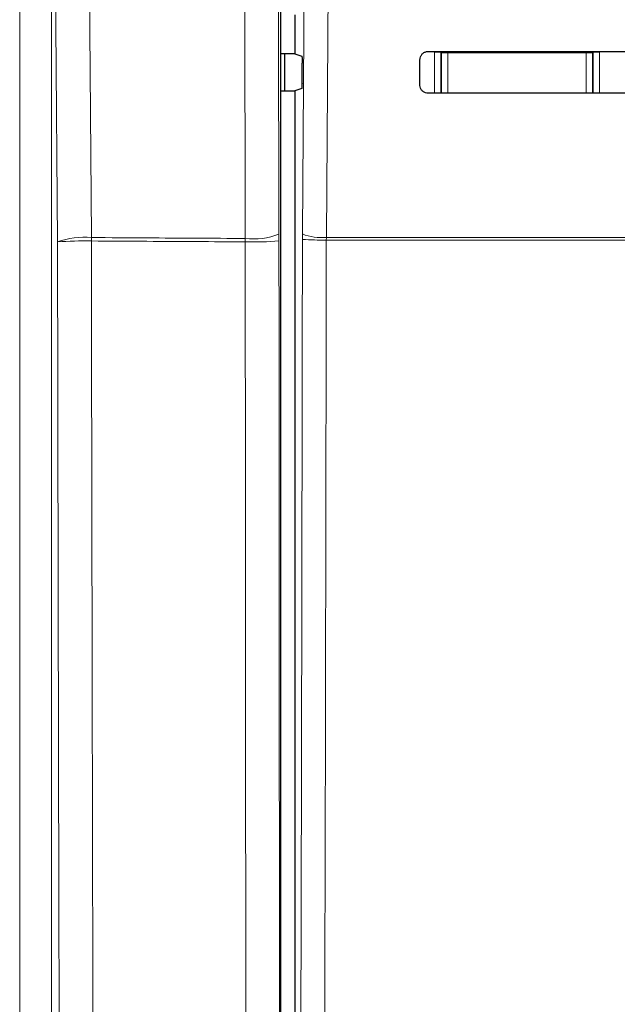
# Paper-space layout 'Blatt3' of a CAD drawing. Header units: millimetres. Extents: x 5 to 418, y 2 to 292.
# Tile 19 of 55: x 97 to 108, y 158 to 178. Entities that reach past the tile are written whole.
import ezdxf

# ---------------------------------------------------------------- set-up
doc = ezdxf.new("R2010")
doc.units = ezdxf.units.MM

psp = doc.layouts.new('Blatt3')

# ---------------------------------------------------------------- linework, layer by layer
at = {"color": 7, "linetype": 'Continuous', "lineweight": 25}
for p, q in [((101.7021, 142.0627), (101.7021, 194.1424)), ((101.9793, 177.6738), (101.9793, 176.9063)), ((101.9793, 176.9063), (101.7021, 176.9063)), ((101.7811, 176.1738), (101.7811, 176.9063)), ((101.9793, 176.9063), (102.1173, 176.8604)), ((104.4424, 176.2901), (104.4436, 176.7901)), ((102.121, 176.3273), (102.1237, 176.7188)), ((101.7021, 176.1738), (101.9793, 176.1738)), ((102.1146, 176.2188), (101.9793, 176.1738)), ((101.9793, 176.1738), (101.9793, 142.2644))]:
    psp.add_line(p, q, dxfattribs=at)
at = {"color": 7, "linetype": 'Continuous', "lineweight": 18}
for p, q in [((96.5626, 137.5943), (96.5626, 189.7928)), ((97.1867, 189.7928), (97.1867, 137.5943)), ((104.9946, 176.9204), (104.9946, 176.9499)), ((107.714, 176.9479), (107.714, 176.9204)), ((104.7314, 176.9336), (104.8564, 176.9336)), ((104.7314, 176.1281), (104.7314, 176.9336)), ((104.8696, 176.9204), (104.8564, 176.9336)), ((104.8564, 176.9336), (104.8564, 176.1282)), ((104.8696, 176.1376), (104.8696, 176.9204)), ((104.8696, 176.9204), (104.9946, 176.9204)), ((104.9946, 176.9204), (104.9946, 176.1376)), ((107.714, 176.9204), (104.9946, 176.9204)), ((107.714, 176.1376), (107.714, 176.9204)), ((107.714, 176.9204), (107.839, 176.9204)), ((107.8521, 176.9336), (107.839, 176.9204)), ((107.839, 176.9204), (107.839, 176.1376)), ((107.8521, 176.1304), (107.8521, 176.9336)), ((107.8521, 176.9336), (107.9771, 176.9336)), ((107.9771, 176.9336), (107.9771, 176.1305)), ((104.8694, 176.1282), (104.8696, 176.1376)), ((104.8696, 176.1376), (104.9946, 176.1376)), ((104.8696, 176.1376), (104.8705, 176.1282)), ((104.9946, 176.1376), (107.714, 176.1376)), ((104.9946, 176.1283), (104.9946, 176.1376)), ((107.714, 176.1376), (107.839, 176.1376)), ((107.714, 176.1376), (107.714, 176.1303)), ((107.8384, 176.1304), (107.839, 176.1376)), ((107.839, 176.1376), (107.8391, 176.1304)), ((101.0037, 173.2025), (101.0035, 173.2695)), ((101.6676, 173.2217), (101.6674, 173.3557)), ((102.1295, 173.3576), (102.1291, 173.2523)), ((102.5994, 173.2386), (102.6001, 173.2913)), ((102.6001, 173.2913), (108.6868, 173.2913)), ((108.69, 173.2386), (102.5994, 173.2386))]:
    psp.add_line(p, q, dxfattribs=at)
at = {"color": 7, "linetype": 'Continuous', "lineweight": 18, "flags": 128}
for points in [[(97.8444, 190.9632), (97.8534, 189.7252), (97.8896, 184.7729), (97.9257, 179.8206), (97.9734, 173.2868)], [(101.0035, 173.2695), (101.0005, 174.5076), (100.9884, 179.4597), (100.9763, 184.4119), (100.9604, 190.9487)], [(101.6244, 191.0348), (101.6293, 189.0414), (101.6457, 182.2952), (101.6566, 177.7977), (101.6674, 173.3557)], [(102.1295, 173.3576), (102.1918, 182.1998), (102.2542, 191.0484)], [(102.7252, 190.9821), (102.7182, 189.991), (102.6902, 186.0267), (102.6001, 173.2913)], [(97.3075, 173.2006), (97.2766, 177.4516), (97.2438, 181.9491), (97.1947, 188.6955), (97.1867, 189.7928)], [(104.8696, 176.9204), (104.872, 176.9448), (104.8732, 176.95)], [(107.8359, 176.9478), (107.8366, 176.9448), (107.839, 176.9204)]]:
    psp.add_lwpolyline(points, dxfattribs=at)
at = {"color": 7, "linetype": 'Continuous', "lineweight": 18}
for centre, radius, start, end in [((97.8221, 171.8394), 1.4553, 84.03324, 110.70655), ((88.6913, 173.2533), 9.2822, 359.79289, 0.20661), ((101.1673, 174.6086), 1.3491, 263.02626, 291.75975), ((102.5055, 174.3224), 1.0355, 248.71381, 275.24303), ((97.8195, 166.9652), 6.2564, 88.59123, 94.69423), ((101.1699, 178.9575), 5.7574, 268.34512, 274.95856), ((102.5023, 177.9941), 4.7565, 265.49979, 271.16954)]:
    psp.add_arc(centre, radius, start, end, dxfattribs=at)
at = {"color": 7, "linetype": 'Continuous', "lineweight": 25}
for centre, major_axis, start_param, end_param in [((116.9793, 181.2859), (248.6975, 0), 4.6626092, 4.6790706), ((116.9793, 171.8144), (247.4302, 0), 1.6042931, 1.6208313)]:
    psp.add_ellipse(centre, major_axis=major_axis, ratio=0.0174551, start_param=start_param, end_param=end_param, dxfattribs=at)
for points, knots in [([(104.4436, 176.7901), (104.4441, 176.7991), (104.4455, 176.8263), (104.4616, 176.8699), (104.4964, 176.9129), (104.5437, 176.9418), (104.5821, 176.95), (104.6022, 176.9502), (104.6043, 176.9502)], [0, 0, 0, 0, 0.1085743, 0.3256464, 0.5433028, 0.7603502, 0.9756098, 1, 1, 1, 1]), ([(102.1173, 176.8604), (102.1181, 176.8587), (102.1195, 176.8554), (102.1215, 176.833), (102.123, 176.8005), (102.1238, 176.7606), (102.1238, 176.7326), (102.1237, 176.7188)], [0, 0, 0, 0, 0.2016762, 0.4033731, 0.6044711, 0.8043503, 1, 1, 1, 1]), ([(102.121, 176.3273), (102.1208, 176.3136), (102.1205, 176.2862), (102.1191, 176.252), (102.1172, 176.2281), (102.1156, 176.2197), (102.1147, 176.219), (102.1146, 176.2188)], [0, 0, 0, 0, 0.23589171, 0.47175059, 0.7084886, 0.94669811, 1, 1, 1, 1]), ([(104.6043, 176.128), (104.5954, 176.1284), (104.5686, 176.1297), (104.5253, 176.1451), (104.4822, 176.1788), (104.4527, 176.225), (104.4429, 176.2644), (104.4425, 176.2862), (104.4424, 176.2901)], [0, 0, 0, 0, 0.1048171, 0.3168719, 0.5283614, 0.7403818, 0.9540709, 1, 1, 1, 1])]:
    psp.add_open_spline(points, degree=3, knots=knots, dxfattribs=at)
at = {"color": 7, "linetype": 'Continuous', "lineweight": 18}
for points, knots in [([(97.9734, 173.2868), (98.3378, 173.2846), (99.3477, 173.2787), (100.3578, 173.2731), (101.0035, 173.2695)], [0, 0, 0, 0, 0.36084351, 1, 1, 1, 1]), ([(97.408, 137.3729), (97.39, 142.2208), (97.3587, 150.6224), (97.3268, 162.5683), (97.314, 169.6647), (97.3075, 173.2006)], [0, 0, 0, 0, 0.4063373, 0.7041915, 1, 1, 1, 1]), ([(97.9734, 173.2197), (97.9797, 169.6866), (97.9926, 162.5959), (98.0243, 150.6595), (98.0556, 142.2647), (98.0736, 137.4207)], [0, 0, 0, 0, 0.2958083, 0.5936626, 1, 1, 1, 1]), ([(101.0037, 173.2025), (100.358, 173.2061), (99.3478, 173.2117), (98.3378, 173.2176), (97.9734, 173.2197)], [0, 0, 0, 0, 0.6391802, 1, 1, 1, 1]), ([(101.0317, 142.0117), (101.0298, 143.5545), (101.0236, 148.6546), (101.0149, 157.3182), (101.0078, 166.1741), (101.0047, 171.4701), (101.0037, 173.2025)], [0, 0, 0, 0, 0.1485416, 0.4910399, 0.8335047, 1, 1, 1, 1]), ([(101.6676, 173.2217), (101.6686, 171.4906), (101.6716, 166.1989), (101.6785, 157.3501), (101.6872, 148.6934), (101.6933, 143.5974), (101.6952, 142.0559)], [0, 0, 0, 0, 0.1664949, 0.50895964, 0.85145837, 1, 1, 1, 1]), ([(102.0521, 142.3372), (102.0608, 144.9105), (102.0783, 150.0574), (102.0993, 157.7845), (102.1168, 165.5161), (102.125, 170.6735), (102.1291, 173.2523)], [0, 0, 0, 0, 0.2499373, 0.4998997, 0.7499373, 1, 1, 1, 1]), ([(102.5994, 173.2386), (102.5989, 172.9054), (102.5965, 171.2394), (102.5848, 164.2426), (102.5622, 154.2603), (102.5332, 145.6205), (102.5221, 142.3037)], [0, 0, 0, 0, 0.0322876, 0.1614382, 0.6780666, 1, 1, 1, 1])]:
    psp.add_open_spline(points, degree=3, knots=knots, dxfattribs=at)

doc.saveas('drawing.dxf')
